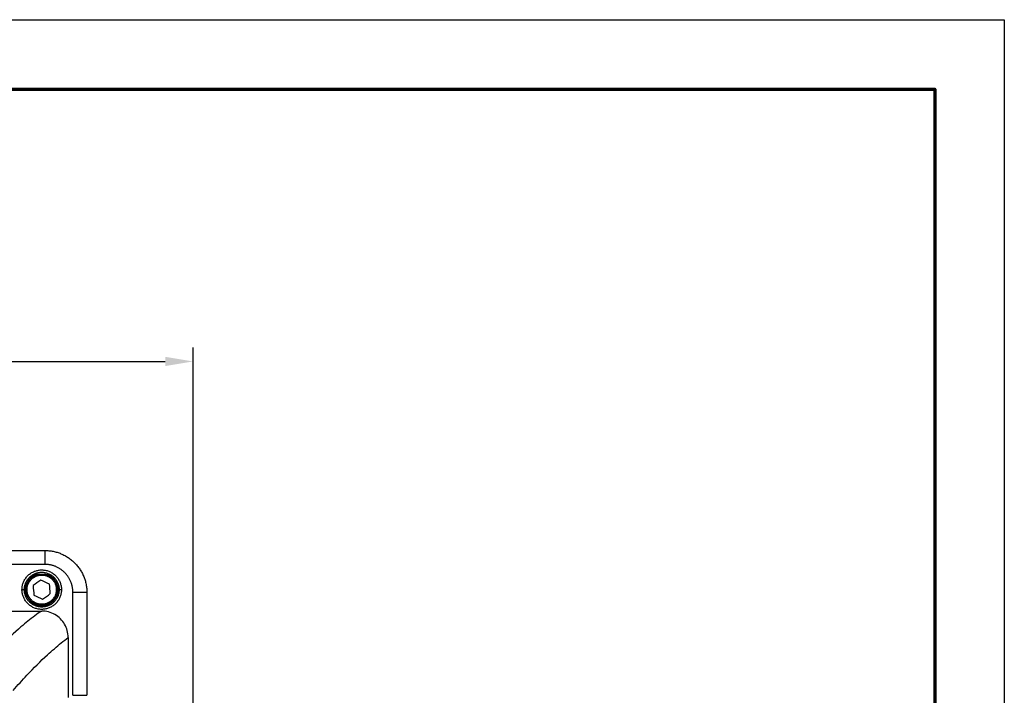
# Model space of a CAD drawing. Header units: millimetres. Extents: x 4946 to 6276, y -4769 to -3439.
# Tile 195 of 195: x 6064 to 6276, y -3585 to -3439. Entities that reach past the tile are written whole.
import ezdxf

# ---------------------------------------------------------------- set-up
doc = ezdxf.new("R2010")
doc.units = ezdxf.units.MM
doc.layers.add('ROXX_NEOmini_FIXTURE', color=7, linetype='Continuous', true_color=0x000000)
doc.dimstyles.get("Standard").update_dxf_attribs({"dimscale": 10, "dimtxt": 2.5, "dimasz": 3, "dimexe": 1, "dimexo": 0.5, "dimgap": 0.8, "dimtad": 1, "dimtoh": 1, "dimdec": 1, "dimzin": 1, "dimdsep": 46, "dimtxsty": 'Standard', "dimblk": 'OPEN90', "dimcen": 2.5, "dimadec": 1, "dimazin": 1, "dimtfac": 1, "dimtdec": 4, "dimtix": 1, "dimtofl": 0, "dimtmove": 1, "dimatfit": 3, "dimldrblk": 'OPEN90', "dimfxl": 1, "dimtolj": 1, "dimtzin": 1, "dimarcsym": 0})

# ---------------------------------------------------------------- blocks, each defined once
blk = doc.blocks.new('*D12')
at = {"layer": 'Defpoints', "color": 0}
for p in [(6100.94, -3512.81), (5770.94, -3594.55), (6100.94, -3594.55)]:
    blk.add_point(p, dxfattribs=at)
at = {"layer": 'ROXX_NEOmini_FIXTURE', "color": 0, "lineweight": -2}
for p, q in [((5770.94, -3588.55), (5770.94, -3509.81)), ((6100.94, -3588.55), (6100.94, -3509.81)), ((5776.94, -3512.81), (6094.94, -3512.81))]:
    blk.add_line(p, q, dxfattribs=at)
at = {"layer": 'ROXX_NEOmini_FIXTURE', "color": 0}
for points in [[(5776.94, -3511.81), (5776.94, -3513.81), (5770.94, -3512.81)], [(6094.94, -3513.81), (6094.94, -3511.81), (6100.94, -3512.81)]]:
    blk.add_solid(points, dxfattribs=at)
at = {"layer": 'ROXX_NEOmini_FIXTURE', "color": 0, "insert": (5935.94, -3505.91), "char_height": 9.002, "attachment_point": 5}
blk.add_mtext('\\A1;330.0', dxfattribs=at)

msp = doc.modelspace()

# ---------------------------------------------------------------- linework, layer by layer
at = {"layer": 'ROXX_NEOmini_FIXTURE'}
msp.add_lwpolyline([(6275.74, -4769.19), (4945.74, -4769.19), (4945.74, -3439.19), (6275.74, -3439.19)], close=True, dxfattribs=at)
at = {"layer": 'ROXX_NEOmini_FIXTURE', "color": 250, "lineweight": 70, "true_color": 0x1a171b}
msp.add_lwpolyline([(6260.74, -4754.19), (4960.74, -4754.19), (4960.74, -3454.19), (6260.74, -3454.19)], close=True, dxfattribs=at)
at = {"layer": 'ROXX_NEOmini_FIXTURE', "color": 18, "true_color": 0x000000}
for points in [[(6060.87, -3553.55), (6064.95, -3553.55), (6069.04, -3553.55)], [(6060.87, -3553.55), (6064.95, -3553.55), (6069.04, -3553.55)], [(6078.07, -3562.58), (6078.07, -3573.66), (6078.07, -3584.74)], [(6078.07, -3562.58), (6078.07, -3573.66), (6078.07, -3584.74)]]:
    msp.add_open_spline(points, degree=2, dxfattribs=at)
at = {"layer": 'ROXX_NEOmini_FIXTURE', "color": 18, "lineweight": -3, "true_color": 0x000000}
for points, weights in [([(6069.04, -3553.55), (6069.04, -3553.55), (6069.04, -3556.55)], [1, 0.707106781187, 1]), ([(6064.84, -3561.98), (6064.84, -3559.76), (6066.84, -3558.82)], [1, 0.845154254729, 1]), ([(6069.82, -3558.83), (6069.43, -3558.75), (6069.04, -3558.75)], [0.983869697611, 0.986699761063, 1]), ([(6069.84, -3558.82), (6071.84, -3559.76), (6071.84, -3561.98)], [1, 0.845154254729, 1]), ([(6070.62, -3559), (6070.27, -3558.85), (6069.9, -3558.76)], [0.939417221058, 0.961918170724, 0.994273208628]), ([(6071.98, -3561.07), (6072.09, -3561.51), (6072.09, -3561.98)], [1, 0.992482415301, 1]), ([(6072.46, -3560.94), (6072.59, -3561.45), (6072.59, -3561.98)], [1, 0.992482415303, 1]), ([(6064.22, -3563.01), (6064.09, -3562.5), (6064.09, -3561.98)], [1, 0.992482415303, 1]), ([(6064.09, -3561.98), (6064.59, -3561.98), (6064.59, -3561.98)], [1, 0.707106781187, 1]), ([(6064.7, -3562.89), (6064.59, -3562.44), (6064.59, -3561.98)], [1, 0.992482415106, 1]), ([(6072.09, -3561.98), (6072.09, -3561.98), (6072.59, -3561.98)], [1, 0.707106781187, 1]), ([(6078.07, -3562.58), (6078.07, -3562.58), (6075.07, -3562.58)], [1, 0.707107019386, 1]), ([(6075.07, -3584.74), (6078.07, -3584.74), (6078.07, -3584.74)], [1, 0.707107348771, 1])]:
    msp.add_rational_spline(points, weights, degree=2, dxfattribs=at)
at = {"layer": 'ROXX_NEOmini_FIXTURE', "color": 18, "true_color": 0x000000}
msp.add_rational_spline([(6069.04, -3553.55), (6072.78, -3553.55), (6075.42, -3556.19), (6078.07, -3558.84), (6078.07, -3562.58)], [1, 0.923879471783, 1, 0.923879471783, 1], degree=2, knots=[0.462274, 0.462274, 0.462274, 5.197763, 5.197763, 9.933251, 9.933251, 9.933251], dxfattribs=at)
msp.add_rational_spline([(6069.04, -3553.55), (6072.78, -3553.55), (6075.42, -3556.19), (6078.07, -3558.84), (6078.07, -3562.58)], [1, 0.923879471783, 1, 0.923879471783, 1], degree=2, knots=[0.462274, 0.462274, 0.462274, 5.197763, 5.197763, 9.933251, 9.933251, 9.933251], dxfattribs=at)
at = {"layer": 'ROXX_NEOmini_FIXTURE', "color": 18, "lineweight": -3, "true_color": 0x000000}
for points, degree in [([(6069.04, -3556.55), (6064.92, -3556.55), (6060.81, -3556.55)], 2), ([(6066.84, -3558.82), (6066.84, -3558.67), (6066.84, -3558.52)], 2), ([(6069.04, -3558.75), (6067.96, -3558.75), (6066.89, -3558.75)], 2), ([(6069.84, -3558.54), (6069.84, -3558.68), (6069.84, -3558.82)], 2), ([(6070.65, -3559.55), (6070.72, -3559.48), (6070.78, -3559.42)], 2), ([(6068.16, -3559.95), (6067.6, -3560.34), (6067.05, -3560.73), (6066.49, -3561.12)], 3), ([(6066.49, -3561.12), (6066.55, -3561.8), (6066.61, -3562.47), (6066.67, -3563.15)], 3), ([(6070.01, -3560.81), (6069.39, -3560.52), (6068.77, -3560.23), (6068.16, -3559.95)], 3), ([(6070.19, -3562.84), (6070.13, -3562.16), (6070.07, -3561.48), (6070.01, -3560.81)], 3), ([(6066.67, -3563.15), (6067.29, -3563.43), (6067.9, -3563.72), (6068.52, -3564.01)], 3), ([(6068.52, -3564.01), (6069.08, -3563.62), (6069.63, -3563.23), (6070.19, -3562.84)], 3), ([(6075.07, -3584.74), (6075.07, -3573.66), (6075.07, -3562.58)], 2), ([(6065.83, -3564.37), (6065.87, -3564.33), (6065.92, -3564.29)], 2), ([(6060.81, -3566.58), (6064.57, -3566.58), (6068.34, -3566.58)], 2), ([(6074.04, -3572.28), (6074.04, -3578.76), (6074.04, -3585.24)], 2)]:
    msp.add_open_spline(points, degree=degree, dxfattribs=at)
for points, weights, knots in [([(6075.07, -3562.58), (6075.07, -3560.08), (6073.3, -3558.31), (6071.54, -3556.55), (6069.04, -3556.55)], [1, 0.923879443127, 1, 0.923879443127, 1], [-9.470982, -9.470982, -9.470982, -4.735491, -4.735491, 0, 0, 0]), ([(6064.09, -3561.98), (6064.09, -3558.22), (6067.82, -3557.76), (6071.55, -3557.3), (6072.46, -3560.94)], [1, 0.749128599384, 1, 0.749128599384, 1], [0, 0, 0, 6.154431, 6.154431, 12.308862, 12.308862, 12.308862]), ([(6064.59, -3561.98), (6064.59, -3558.66), (6067.88, -3558.26), (6071.17, -3557.85), (6071.98, -3561.07)], [1, 0.749128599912, 1, 0.749128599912, 1], [-10.86076, -10.86076, -10.86076, -5.43038, -5.43038, 0, 0, 0]), ([(6068.34, -3558.63), (6064.99, -3558.63), (6064.99, -3561.98), (6064.99, -3565.33), (6068.34, -3565.33), (6071.69, -3565.33), (6071.69, -3561.98), (6071.69, -3558.63), (6068.34, -3558.63)], [1, 0.707106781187, 1, 0.707106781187, 1, 0.707106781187, 1, 0.707106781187, 1], [-0.000009, -0.000009, -0.000009, 4.951222, 4.951222, 9.902452, 9.902452, 14.853683, 14.853683, 19.804913, 19.804913, 19.804913]), ([(6068.34, -3558.83), (6065.19, -3558.83), (6065.19, -3561.98), (6065.19, -3565.13), (6068.34, -3565.13), (6071.49, -3565.13), (6071.49, -3561.98), (6071.49, -3558.83), (6068.34, -3558.83)], [1, 0.707106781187, 1, 0.707106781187, 1, 0.707106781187, 1, 0.707106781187, 1], [-0.000009, -0.000009, -0.000009, 4.951222, 4.951222, 9.902452, 9.902452, 14.853683, 14.853683, 19.804913, 19.804913, 19.804913]), ([(6072.59, -3561.98), (6072.59, -3565.74), (6068.86, -3566.2), (6065.13, -3566.66), (6064.22, -3563.01)], [1, 0.749128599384, 1, 0.749128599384, 1], [0, 0, 0, 6.154431, 6.154431, 12.308862, 12.308862, 12.308862]), ([(6072.09, -3561.98), (6072.09, -3565.29), (6068.8, -3565.7), (6065.51, -3566.1), (6064.7, -3562.89)], [1, 0.749128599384, 1, 0.749128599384, 1], [-10.86076, -10.86076, -10.86076, -5.43038, -5.43038, 0, 0, 0]), ([(6071.84, -3561.98), (6071.84, -3565.48), (6068.34, -3565.48), (6064.84, -3565.48), (6064.84, -3561.98)], [1, 0.707106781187, 1, 0.707106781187, 1], [-10.995574, -10.995574, -10.995574, -5.497787, -5.497787, 0, 0, 0])]:
    msp.add_rational_spline(points, weights, degree=2, knots=knots, dxfattribs=at)
for points, knots in [([(6068.34, -3566.58), (6067.84, -3566.9), (6066.35, -3567.93), (6063.37, -3570.32), (6059.93, -3573.74), (6057.44, -3576.67), (6056.45, -3577.94), (6056.42, -3577.98)], [-57.635877, -57.635877, -57.635877, -57.635877, -50.481154, -36.171705, -14.707532, -0.398083, 0, 0, 0, 0]), ([(6074.04, -3572.28), (6074.04, -3571.78), (6073.84, -3570.29), (6072.56, -3568.06), (6070.33, -3566.77), (6068.84, -3566.58), (6068.34, -3566.58)], [0, 0, 0, 0, 1.525301, 4.576295, 7.627289, 9.151066, 9.151066, 9.151066, 9.151066]), ([(6062.2, -3583.72), (6063.18, -3582.56), (6065.63, -3579.83), (6069.08, -3576.4), (6072.05, -3573.83), (6073.54, -3572.66), (6074.04, -3572.28)], [0.066672, 0.066672, 0.066672, 0.066672, 14.269047, 35.57261, 49.774985, 56.876171, 56.876171, 56.876171, 56.876171])]:
    msp.add_open_spline(points, degree=3, knots=knots, dxfattribs=at)

# ---------------------------------------------------------------- dimensions: what is measured, and where the dimension line sits
at = {"layer": 'ROXX_NEOmini_FIXTURE', "color": 5, "true_color": 0x0000ff}
dim = msp.add_linear_dim(base=(6100.94, -3512.81), p1=(5770.94, -3594.55), p2=(6100.94, -3594.55), dimstyle='Standard', override={"dimscale": 3.0005, "dimtxt": 3, "dimasz": 2, "dimexe": 1, "dimexo": 2, "dimgap": 0.8, "dimtad": 1, "dimtih": 0, "dimtoh": 0, "dimdec": 1, "dimlfac": 1, "dimzin": 1, "dimtxsty": 'Standard', "dimsah": 0, "dimcen": 2.5, "dimadec": 1, "dimazin": 1, "dimtix": 0, "dimtmove": 0, "dimtzin": 1}, dxfattribs=at)
dim.commit()
dim.dimension.update_dxf_attribs({"geometry": '*D12', "text_midpoint": (5935.94, -3505.91)})

doc.saveas('drawing.dxf')
